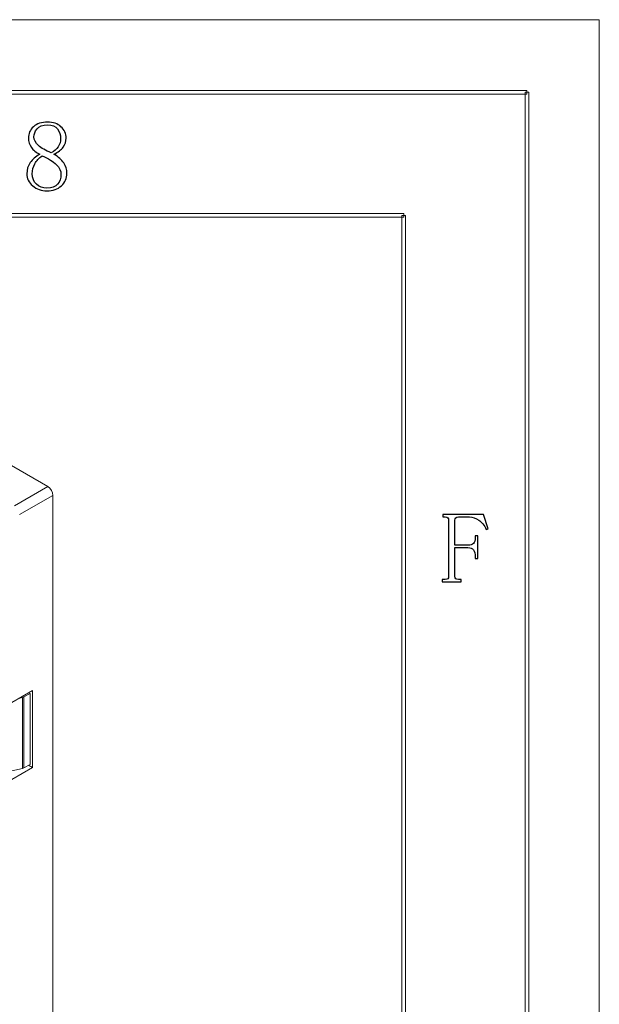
# Model space of a CAD drawing. Header units: millimetres. Extents: x -420 to 420, y -297 to 297.
# Tile 203 of 203: x 340 to 420, y 161 to 297. Entities that reach past the tile are written whole.
import ezdxf

# ---------------------------------------------------------------- set-up
doc = ezdxf.new("R2010")
doc.units = ezdxf.units.MM
doc.header["$MEASUREMENT"] = 0
doc.layers.add('layer 1', color=7, linetype='Continuous')

msp = doc.modelspace()

# ---------------------------------------------------------------- linework, layer by layer
at = {"layer": 'layer 1', "lineweight": 9}
for points in [[(-420.4338, 296.9891), (-420.4338, 296.9891), (420.1294, 296.9891), (420.1294, 296.9891)], [(-420.4338, 296.9891), (-420.4338, 296.9891), (420.1294, 296.9891), (420.1294, 296.9891)], [(-420.4338, 296.9891), (-420.4338, 296.9891), (420.1294, 296.9891), (420.1294, 296.9891)], [(-420.4338, 296.9891), (-420.4338, 296.9891), (420.1294, 296.9891), (420.1294, 296.9891)], [(-420.4338, 296.9891), (-420.4338, 296.9891), (420.1294, 296.9891), (420.1294, 296.9891)], [(-420.4338, 296.9891), (-420.4338, 296.9891), (420.1294, 296.9891), (420.1294, 296.9891)], [(-420.4338, 296.9891), (-420.4338, 296.9891), (420.1294, 296.9891), (420.1294, 296.9891)], [(-420.4338, 296.9891), (-420.4338, 296.9891), (420.1294, 296.9891), (420.1294, 296.9891)], [(-420.4338, 296.9891), (-420.4338, 296.9891), (420.1294, 296.9891), (420.1294, 296.9891)], [(-420.4338, 296.9891), (-420.4338, 296.9891), (420.1294, 296.9891), (420.1294, 296.9891)], [(-420.4338, 296.9891), (-420.4338, 296.9891), (420.1294, 296.9891), (420.1294, 296.9891)], [(-420.4338, 296.9891), (-420.4338, 296.9891), (420.1294, 296.9891), (420.1294, 296.9891)], [(-420.4338, 296.9891), (-420.4338, 296.9891), (420.1294, 296.9891), (420.1294, 296.9891)], [(-420.4338, 296.9891), (-420.4338, 296.9891), (420.1294, 296.9891), (420.1294, 296.9891)], [(-420.4338, 296.9891), (-420.4338, 296.9891), (420.1294, 296.9891), (420.1294, 296.9891)], [(-420.4338, 296.9891), (-420.4338, 296.9891), (420.1294, 296.9891), (420.1294, 296.9891)], [(-420.4338, 296.9891), (-420.4338, 296.9891), (420.1294, 296.9891), (420.1294, 296.9891)], [(-420.4338, 296.9891), (-420.4338, 296.9891), (420.1294, 296.9891), (420.1294, 296.9891)], [(-420.4338, 296.9891), (-420.4338, 296.9891), (420.1294, 296.9891), (420.1294, 296.9891)], [(-420.4338, 296.9891), (-420.4338, 296.9891), (420.1294, 296.9891), (420.1294, 296.9891)], [(-420.4338, 296.9891), (-420.4338, 296.9891), (420.1294, 296.9891), (420.1294, 296.9891)], [(420.1294, 296.9891), (420.1294, 296.9891), (420.1294, 296.9891), (420.1294, 296.9891)], [(420.1294, 296.9891), (420.1294, 296.9891), (420.1294, 296.9891), (420.1294, 296.9891)], [(420.1294, -297.3481), (420.1294, -297.3481), (420.1294, 296.9891), (420.1294, 296.9891)], [(420.1294, -297.3481), (420.1294, -297.3481), (420.1294, 296.9891), (420.1294, 296.9891)], [(420.1294, -297.3481), (420.1294, -297.3481), (420.1294, 296.9891), (420.1294, 296.9891)], [(420.1294, -297.3481), (420.1294, -297.3481), (420.1294, 296.9891), (420.1294, 296.9891)], [(420.1294, -297.3481), (420.1294, -297.3481), (420.1294, 296.9891), (420.1294, 296.9891)], [(420.1294, -297.3481), (420.1294, -297.3481), (420.1294, 296.9891), (420.1294, 296.9891)], [(420.1294, -297.3481), (420.1294, -297.3481), (420.1294, 296.9891), (420.1294, 296.9891)], [(420.1294, -297.3481), (420.1294, -297.3481), (420.1294, 296.9891), (420.1294, 296.9891)], [(420.1294, -297.3481), (420.1294, -297.3481), (420.1294, 296.9891), (420.1294, 296.9891)], [(420.1294, -297.3481), (420.1294, -297.3481), (420.1294, 296.9891), (420.1294, 296.9891)], [(420.1294, -297.3481), (420.1294, -297.3481), (420.1294, 296.9891), (420.1294, 296.9891)], [(420.1294, -297.3481), (420.1294, -297.3481), (420.1294, 296.9891), (420.1294, 296.9891)], [(420.1294, -297.3481), (420.1294, -297.3481), (420.1294, 296.9891), (420.1294, 296.9891)], [(420.1294, -297.3481), (420.1294, -297.3481), (420.1294, 296.9891), (420.1294, 296.9891)], [(420.1294, -297.3481), (420.1294, -297.3481), (420.1294, 296.9891), (420.1294, 296.9891)], [(420.1294, -297.3481), (420.1294, -297.3481), (420.1294, 296.9891), (420.1294, 296.9891)], [(420.1294, -297.3481), (420.1294, -297.3481), (420.1294, 296.9891), (420.1294, 296.9891)], [(420.1294, -297.3481), (420.1294, -297.3481), (420.1294, 296.9891), (420.1294, 296.9891)], [(420.1294, -297.3481), (420.1294, -297.3481), (420.1294, 296.9891), (420.1294, 296.9891)], [(420.1294, -297.3481), (420.1294, -297.3481), (420.1294, 296.9891), (420.1294, 296.9891)], [(420.1294, -297.3481), (420.1294, -297.3481), (420.1294, 296.9891), (420.1294, 296.9891)], [(344.0438, 232.5659), (344.0438, 232.5659), (292.424, 262.3653), (292.424, 262.3653)], [(339.4475, 229.9125), (339.4475, 229.9125), (344.0438, 232.5659), (344.0438, 232.5659)], [(344.751, 231.3411), (344.7282, 231.8399), (344.4646, 232.2967), (344.0438, 232.5659)], [(344.751, 231.3411), (344.751, 231.3411), (340.1547, 228.6877), (340.1547, 228.6877)], [(344.751, 70.4795), (344.751, 70.4795), (344.751, 231.3411), (344.751, 231.3411)], [(339.0939, 202.7622), (339.0939, 202.7622), (341.9225, 204.395), (341.9225, 204.395)], [(341.5831, 204.0194), (341.5831, 204.0194), (340.7403, 203.533), (340.7403, 203.533)], [(341.4273, 204.1092), (341.4273, 204.1092), (341.5831, 204.0194), (341.5831, 204.0194)], [(341.5831, 204.0194), (341.5831, 204.0194), (341.5831, 194.2206), (341.5831, 194.2206)], [(341.9225, 204.395), (341.9225, 204.395), (341.9225, 193.7798), (341.9225, 193.7798)], [(340.5623, 203.4668), (340.5623, 203.4668), (340.1657, 203.381), (340.1657, 203.381)], [(340.5623, 203.4668), (340.6247, 203.4796), (340.6847, 203.5018), (340.7403, 203.533)], [(340.5623, 193.668), (340.5623, 193.668), (340.5623, 203.4668), (340.5623, 203.4668)], [(340.7403, 203.533), (340.7403, 203.533), (340.7403, 193.7342), (340.7403, 193.7342)], [(341.9225, 193.7798), (341.9225, 193.7798), (339.0939, 192.147), (339.0939, 192.147)], [(340.5623, 193.668), (340.5623, 193.668), (339.0939, 193.3502), (339.0939, 193.3502)], [(340.5623, 193.668), (340.6247, 193.6808), (340.6847, 193.7032), (340.7403, 193.7342)], [(341.5831, 194.2206), (341.5831, 194.2206), (340.7403, 193.7342), (340.7403, 193.7342)], [(341.9225, 193.7798), (341.9225, 193.7798), (341.3709, 194.0982), (341.3709, 194.0982)]]:
    msp.add_open_spline(points, degree=3, dxfattribs=at)
for points in [[(-410.439, 286.7332), (-410.439, 286.7332), (-410.439, 287.2336), (-410.439, 287.2336), (-410.439, 287.2336), (-410.439, 287.2336), (410.1346, 287.2336), (410.1346, 287.2336), (410.1346, 287.2336), (410.1346, 287.2336), (410.1346, 286.7332), (410.1346, 286.7332), (410.1346, 286.7332), (410.1346, 286.7332), (-410.439, 286.7332), (-410.439, 286.7332)], [(410.3845, -287.3425), (410.3845, -287.3425), (409.8847, -287.3425), (409.8847, -287.3425), (409.8847, -287.3425), (409.8847, -287.3425), (409.8847, 286.9833), (409.8847, 286.9833), (409.8847, 286.9833), (409.8847, 286.9833), (410.3845, 286.9833), (410.3845, 286.9833), (410.3845, 286.9833), (410.3845, 286.9833), (410.3845, -287.3425), (410.3845, -287.3425)], [(-393.4478, 269.7236), (-393.4478, 269.7236), (-393.4478, 270.2239), (-393.4478, 270.2239), (-393.4478, 270.2239), (-393.4478, 270.2239), (393.1434, 270.2239), (393.1434, 270.2239), (393.1434, 270.2239), (393.1434, 270.2239), (393.1434, 269.7236), (393.1434, 269.7236), (393.1434, 269.7236), (393.1434, 269.7236), (-393.4478, 269.7236), (-393.4478, 269.7236)], [(393.3934, -270.3329), (393.3934, -270.3329), (392.8935, -270.3329), (392.8935, -270.3329), (392.8935, -270.3329), (392.8935, -270.3329), (392.8935, 269.9737), (392.8935, 269.9737), (392.8935, 269.9737), (392.8935, 269.9737), (393.3934, 269.9737), (393.3934, 269.9737), (393.3934, 269.9737), (393.3934, 269.9737), (393.3934, -270.3329), (393.3934, -270.3329)]]:
    msp.add_open_spline(points, degree=3, knots=[0, 0, 0, 0, 0.2, 0.2, 0.2, 0.2, 0.4, 0.4, 0.4, 0.4, 0.6, 0.6, 0.6, 0.6, 1, 1, 1, 1], dxfattribs=at)
at = {"layer": 'layer 1'}
for points, knots in [([(346.6732, 275.8079), (346.6732, 275.12), (346.421, 274.541), (345.9144, 274.0709), (345.9144, 274.0709), (345.4077, 273.6006), (344.739, 273.3645), (343.9087, 273.3645), (343.9087, 273.3645), (343.1496, 273.3645), (342.4972, 273.6006), (341.956, 274.0709), (341.956, 274.0709), (341.4146, 274.541), (341.1416, 275.0829), (341.1416, 275.6991), (341.1416, 275.6991), (341.1416, 276.3151), (341.2965, 276.8385), (341.6042, 277.2739), (341.6042, 277.2739), (341.9097, 277.7071), (342.3539, 278.0869), (342.9322, 278.4134), (342.9322, 278.4134), (342.4255, 278.6658), (342.0369, 278.9832), (341.7662, 279.363), (341.7662, 279.363), (341.4955, 279.7428), (341.359, 280.1691), (341.359, 280.6392), (341.359, 280.6392), (341.359, 281.2529), (341.595, 281.7786), (342.0647, 282.2117), (342.0647, 282.2117), (342.5343, 282.6472), (343.1844, 282.8649), (344.0173, 282.8649), (344.0173, 282.8649), (344.7761, 282.8649), (345.3891, 282.6472), (345.8589, 282.2117), (345.8589, 282.2117), (346.3309, 281.7786), (346.5645, 281.2529), (346.5645, 280.6392), (346.5645, 280.6392), (346.5645, 280.2037), (346.4302, 279.796), (346.1572, 279.4162), (346.1572, 279.4162), (345.8865, 279.0364), (345.4633, 278.7029), (344.8848, 278.4134), (344.8848, 278.4134), (345.4979, 278.0521), (345.9513, 277.6537), (346.2406, 277.2183), (346.2406, 277.2183), (346.5297, 276.7853), (346.6732, 276.3151), (346.6732, 275.8079)], [0, 0, 0, 0, 0.05882353, 0.05882353, 0.05882353, 0.05882353, 0.11764706, 0.11764706, 0.11764706, 0.11764706, 0.17647059, 0.17647059, 0.17647059, 0.17647059, 0.23529412, 0.23529412, 0.23529412, 0.23529412, 0.29411765, 0.29411765, 0.29411765, 0.29411765, 0.35294118, 0.35294118, 0.35294118, 0.35294118, 0.41176471, 0.41176471, 0.41176471, 0.41176471, 0.47058824, 0.47058824, 0.47058824, 0.47058824, 0.52941176, 0.52941176, 0.52941176, 0.52941176, 0.58823529, 0.58823529, 0.58823529, 0.58823529, 0.64705882, 0.64705882, 0.64705882, 0.64705882, 0.70588235, 0.70588235, 0.70588235, 0.70588235, 0.76470588, 0.76470588, 0.76470588, 0.76470588, 0.82352941, 0.82352941, 0.82352941, 0.82352941, 0.88235294, 0.88235294, 0.88235294, 0.88235294, 1, 1, 1, 1]), ([(345.8056, 280.5835), (345.8056, 281.0908), (345.6622, 281.5332), (345.373, 281.9153), (345.373, 281.9153), (345.0839, 282.2951), (344.6304, 282.485), (344.0173, 282.485), (344.0173, 282.485), (343.3302, 282.485), (342.842, 282.3044), (342.5529, 281.9408), (342.5529, 281.9408), (342.2636, 281.5795), (342.1179, 281.1997), (342.1179, 280.8013), (342.1179, 280.8013), (342.1179, 280.403), (342.3262, 280.0138), (342.7426, 279.634), (342.7426, 279.634), (343.1565, 279.2542), (343.7444, 278.9207), (344.5054, 278.6311), (344.5054, 278.6311), (344.9381, 278.8465), (345.2643, 279.1198), (345.4794, 279.4441), (345.4794, 279.4441), (345.6969, 279.7706), (345.8056, 280.1505), (345.8056, 280.5835)], [0, 0, 0, 0, 0.11111111, 0.11111111, 0.11111111, 0.11111111, 0.22222222, 0.22222222, 0.22222222, 0.22222222, 0.33333333, 0.33333333, 0.33333333, 0.33333333, 0.44444444, 0.44444444, 0.44444444, 0.44444444, 0.55555556, 0.55555556, 0.55555556, 0.55555556, 0.66666667, 0.66666667, 0.66666667, 0.66666667, 0.77777778, 0.77777778, 0.77777778, 0.77777778, 1, 1, 1, 1]), ([(341.9028, 275.6991), (341.9028, 275.12), (342.0925, 274.6498), (342.4719, 274.2885), (342.4719, 274.2885), (342.8513, 273.925), (343.3302, 273.7443), (343.9087, 273.7443), (343.9087, 273.7443), (344.5957, 273.7443), (345.0907, 273.925), (345.3985, 274.2885), (345.3985, 274.2885), (345.7062, 274.6498), (345.8589, 275.1015), (345.8589, 275.6457), (345.8589, 275.6457), (345.8589, 276.116), (345.6437, 276.5675), (345.2088, 277.0007), (345.2088, 277.0007), (344.7761, 277.4361), (344.1238, 277.8344), (343.2562, 278.1957), (343.2562, 278.1957), (342.8236, 277.9062), (342.4879, 277.5449), (342.2543, 277.1095), (342.2543, 277.1095), (342.0184, 276.6763), (341.9028, 276.2062), (341.9028, 275.6991)], [0, 0, 0, 0, 0.11111111, 0.11111111, 0.11111111, 0.11111111, 0.22222222, 0.22222222, 0.22222222, 0.22222222, 0.33333333, 0.33333333, 0.33333333, 0.33333333, 0.44444444, 0.44444444, 0.44444444, 0.44444444, 0.55555556, 0.55555556, 0.55555556, 0.55555556, 0.66666667, 0.66666667, 0.66666667, 0.66666667, 0.77777778, 0.77777778, 0.77777778, 0.77777778, 1, 1, 1, 1]), ([(401.0698, 219.7413), (401.0698, 219.7413), (401.0698, 219.4147), (401.0698, 219.4147), (401.0698, 219.4147), (401.0698, 219.4147), (398.467, 219.4147), (398.467, 219.4147), (398.467, 219.4147), (398.467, 219.4147), (398.467, 219.7413), (398.467, 219.7413), (398.467, 219.7413), (398.467, 219.7413), (398.8464, 219.7413), (398.8464, 219.7413), (398.8464, 219.7413), (399.027, 219.7413), (399.1542, 219.776), (399.2258, 219.8501), (399.2258, 219.8501), (399.2999, 219.9219), (399.3345, 220.0308), (399.3345, 220.1743), (399.3345, 220.1743), (399.3345, 220.1743), (399.3345, 227.9378), (399.3345, 227.9378), (399.3345, 227.9378), (399.3345, 228.0814), (399.2999, 228.1903), (399.2258, 228.262), (399.2258, 228.262), (399.1542, 228.3362), (399.027, 228.371), (398.8464, 228.371), (398.8464, 228.371), (398.8464, 228.371), (398.5225, 228.371), (398.5225, 228.371), (398.5225, 228.371), (398.5225, 228.371), (398.5225, 228.6974), (398.5225, 228.6974), (398.5225, 228.6974), (398.5225, 228.6974), (404.1606, 228.6974), (404.1606, 228.6974), (404.1606, 228.6974), (404.1606, 228.6974), (404.8107, 226.7428), (404.8107, 226.7428), (404.8107, 226.7428), (404.8107, 226.7428), (404.54, 226.6338), (404.54, 226.6338), (404.54, 226.6338), (404.2508, 227.2129), (403.9085, 227.6483), (403.5105, 227.9378), (403.5105, 227.9378), (403.1126, 228.2273), (402.68, 228.371), (402.208, 228.371), (402.208, 228.371), (402.208, 228.371), (400.6903, 228.371), (400.6903, 228.371), (400.6903, 228.371), (400.5469, 228.371), (400.4289, 228.3362), (400.3388, 228.262), (400.3388, 228.262), (400.2483, 228.1903), (400.2022, 228.0814), (400.2022, 227.9378), (400.2022, 227.9378), (400.2022, 227.9378), (400.2022, 224.4638), (400.2022, 224.4638), (400.2022, 224.4638), (400.2022, 224.4638), (401.9929, 224.4638), (401.9929, 224.4638), (401.9929, 224.4638), (402.3537, 224.4638), (402.6152, 224.5448), (402.7771, 224.7069), (402.7771, 224.7069), (402.9414, 224.869), (403.0223, 225.1331), (403.0223, 225.4944), (403.0223, 225.4944), (403.0223, 225.4944), (403.0223, 225.7654), (403.0223, 225.7654), (403.0223, 225.7654), (403.0223, 225.7654), (403.3485, 225.7654), (403.3485, 225.7654), (403.3485, 225.7654), (403.3485, 225.7654), (403.3485, 222.6178), (403.3485, 222.6178), (403.3485, 222.6178), (403.3485, 222.6178), (403.0223, 222.6178), (403.0223, 222.6178), (403.0223, 222.6178), (403.0223, 222.6178), (403.0223, 222.8356), (403.0223, 222.8356), (403.0223, 222.8356), (403.0223, 223.2686), (402.9414, 223.5952), (402.7771, 223.8106), (402.7771, 223.8106), (402.6152, 224.0283), (402.3537, 224.1372), (401.9929, 224.1372), (401.9929, 224.1372), (401.9929, 224.1372), (400.2022, 224.1372), (400.2022, 224.1372), (400.2022, 224.1372), (400.2022, 224.1372), (400.2022, 220.1743), (400.2022, 220.1743), (400.2022, 220.1743), (400.2022, 220.0308), (400.2483, 219.9219), (400.3388, 219.8501), (400.3388, 219.8501), (400.4289, 219.776), (400.5469, 219.7413), (400.6903, 219.7413), (400.6903, 219.7413), (400.6903, 219.7413), (401.0698, 219.7413), (401.0698, 219.7413)], [0, 0, 0, 0, 0.02777778, 0.02777778, 0.02777778, 0.02777778, 0.05555556, 0.05555556, 0.05555556, 0.05555556, 0.08333333, 0.08333333, 0.08333333, 0.08333333, 0.11111111, 0.11111111, 0.11111111, 0.11111111, 0.13888889, 0.13888889, 0.13888889, 0.13888889, 0.16666667, 0.16666667, 0.16666667, 0.16666667, 0.19444444, 0.19444444, 0.19444444, 0.19444444, 0.22222222, 0.22222222, 0.22222222, 0.22222222, 0.25, 0.25, 0.25, 0.25, 0.27777778, 0.27777778, 0.27777778, 0.27777778, 0.30555556, 0.30555556, 0.30555556, 0.30555556, 0.33333333, 0.33333333, 0.33333333, 0.33333333, 0.36111111, 0.36111111, 0.36111111, 0.36111111, 0.38888889, 0.38888889, 0.38888889, 0.38888889, 0.41666667, 0.41666667, 0.41666667, 0.41666667, 0.44444444, 0.44444444, 0.44444444, 0.44444444, 0.47222222, 0.47222222, 0.47222222, 0.47222222, 0.5, 0.5, 0.5, 0.5, 0.52777778, 0.52777778, 0.52777778, 0.52777778, 0.55555556, 0.55555556, 0.55555556, 0.55555556, 0.58333333, 0.58333333, 0.58333333, 0.58333333, 0.61111111, 0.61111111, 0.61111111, 0.61111111, 0.63888889, 0.63888889, 0.63888889, 0.63888889, 0.66666667, 0.66666667, 0.66666667, 0.66666667, 0.69444444, 0.69444444, 0.69444444, 0.69444444, 0.72222222, 0.72222222, 0.72222222, 0.72222222, 0.75, 0.75, 0.75, 0.75, 0.77777778, 0.77777778, 0.77777778, 0.77777778, 0.80555556, 0.80555556, 0.80555556, 0.80555556, 0.83333333, 0.83333333, 0.83333333, 0.83333333, 0.86111111, 0.86111111, 0.86111111, 0.86111111, 0.88888889, 0.88888889, 0.88888889, 0.88888889, 0.91666667, 0.91666667, 0.91666667, 0.91666667, 0.94444444, 0.94444444, 0.94444444, 0.94444444, 1, 1, 1, 1])]:
    msp.add_open_spline(points, degree=3, knots=knots, dxfattribs=at)

doc.saveas('drawing.dxf')
